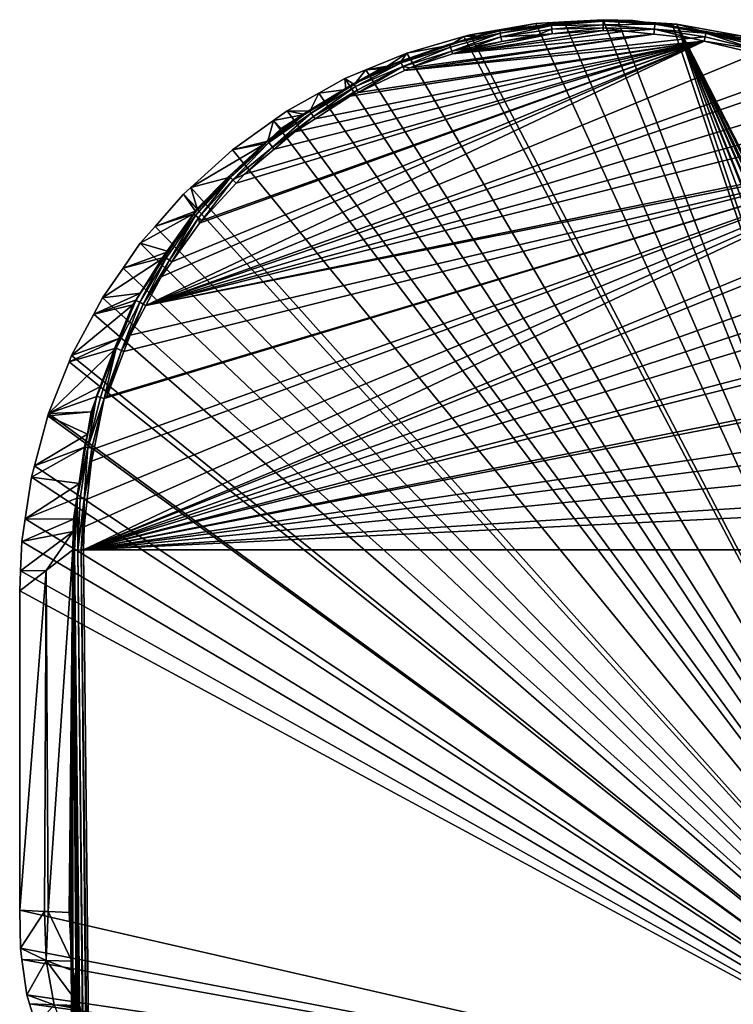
# Model space of a CAD drawing. Extents: x -0.027 to 0.038, y -0.127 to 0.026.
# Tile 19 of 27: x -0.027 to 0.006, y -0.019 to 0.026. Entities that reach past the tile are written whole.
import ezdxf

# ---------------------------------------------------------------- set-up
doc = ezdxf.new("R2010")
doc.units = 0
doc.layers.add('mesh', color=7, linetype='CONTINUOUS')

msp = doc.modelspace()

# ---------------------------------------------------------------- meshes
at = {"layer": 'mesh'}
mesh = msp.add_polyface(dxfattribs=at)
corners = [(0.025081, -0.021179, 0.001205), (0.025374, -0.020533, 0.001205), (0.003196, 0.025789, 0.001205), (0.022998, -0.023701, 0.001205), (0.023204, -0.023486, 0.001205), (0.02601, -0.018922, 0.001205), (0.006208, 0.025239, 0.001205), (0.025838, -0.019511, 0.001205), (0.007468, 0.024865, 0.001205), (0.008898, 0.024439, 0.001205), (0.011701, 0.023263, 0.001205), (0.009844, 0.024042, 0.001205), (0.016398, 0.020323, 0.001205), (0.014863, 0.020685, 0.136707), (0.013196, 0.021799, 0.136706), (0.023342, 0.004802, 0.137205), (0.023386, 0.004117, 0.137205), (-0.023877, 0.0018, 0.137205), (0.023031, 0.00641, 0.137205), (0.022769, 0.007767, 0.137205), (0.022474, 0.008663, 0.137205), (0.021825, 0.010635, 0.137205), (0.019503, 0.014941, 0.137205), (0.020523, 0.013361, 0.137205), (0.018895, 0.015881, 0.137205), (0.016957, 0.018178, 0.137205), (0.018118, 0.016803, 0.137205), (0.01657, 0.018534, 0.137205), (-0.021037, 0.012948, 0.137205), (0.014732, 0.020227, 0.137205), (0.014859, 0.02011, 0.137205), (0.012976, 0.021473, 0.137205), (0.010982, 0.022659, 0.137205), (0.012265, 0.021977, 0.137205), (0.009605, 0.023391, 0.137205), (0.020165, -0.025401, 0.001205), (0.00298, 0.025803, 0.001205), (-0.006241, 0.025312, 0.001205), (-0.006528, 0.025229, 0.001205), (-0.003238, 0.025825, 0.001205), (-0.000171, 0.025999, 0.001205), (-0.001941, 0.025898, 0.001205), (0.000499, 0.025957, 0.001205), (0.013049, 0.02158, 0.137196), (0.015089, 0.02039, 0.137059), (0.014982, 0.020259, 0.13717), (0.01516, 0.020476, 0.13689), (0.013231, 0.021852, 0.136979), (0.013232, 0.021855, 0.136821), (0.015168, 0.020482, 0.136707), (0.023535, 0.0018, 0.137205), (0.021717, 0.01086, 0.137205), (0.020715, 0.01296, 0.137205)]
mesh.append_faces([[corners[k] for k in face] for face in [(0, 1, 2, 2), (3, 4, 2, 2), (2, 5, 6, 6), (1, 7, 2, 2), (5, 8, 6, 6), (5, 9, 8, 8), (5, 10, 11, 11), (12, 13, 14, 14), (15, 16, 17, 17), (17, 18, 15, 15), (17, 19, 18, 18), (20, 19, 17, 17), (17, 21, 20, 20), (17, 22, 23, 23), (17, 24, 22, 22), (17, 25, 26, 26), (17, 27, 25, 25), (28, 29, 30, 30), (28, 31, 29, 29), (28, 32, 33, 33), (28, 34, 32, 32), (35, 2, 36, 36), (35, 37, 38, 38), (35, 39, 37, 37), (35, 40, 41, 41), (35, 42, 40, 40), (43, 44, 45, 45), (46, 44, 47, 47), (48, 49, 46, 46), (48, 13, 49, 49), (45, 29, 31, 31), (17, 16, 50, 50), (17, 51, 21, 21), (52, 51, 17, 17)]])
mesh = msp.add_polyface(dxfattribs=at)
corners = [(0.020832, -0.024226, 0.120826), (0.021631, -0.02333, 0.120583), (0.020657, -0.024012, 0.120282), (0.021526, -0.023229, 0.120317), (0.020886, -0.023495, 0.119166), (0.02139, -0.023098, 0.119598), (0.021372, -0.023081, 0.119163), (0.020558, -0.023892, 0.119718), (0.020501, -0.023824, 0.119169), (0.01993, -0.024312, 0.119172), (0.019636, -0.024564, 0.119723), (0.019598, -0.024502, 0.119174), (0.019449, -0.024587, 0.119175), (0.02108, -0.024527, 0.121313), (0.021858, -0.023549, 0.121081), (0.019721, -0.024696, 0.120286), (0.01987, -0.024929, 0.120829), (0.020617, -0.024611, 0.060235), (0.022066, -0.023516, 0.060224), (0.025081, -0.021179, 0.001205), (0.003196, 0.025789, 0.001205), (0.024428, -0.022141, 0.001205), (0.024268, -0.022377, 0.001205), (0.023204, -0.023486, 0.001205), (0.021839, -0.024561, 0.001205), (0.022998, -0.023701, 0.001205), (0.025838, -0.019511, 0.001205), (0.02601, -0.018922, 0.001205), (0.01656, 0.020207, 0.001205), (0.016398, 0.020323, 0.001205), (0.021411, -0.023119, 0.119711), (0.020165, -0.025401, 0.001205), (-0.011949, 0.023309, 0.001205), (-0.013138, 0.02265, 0.001205), (-0.006528, 0.025229, 0.001205), (-0.009132, 0.024478, 0.001205), (-0.001941, 0.025898, 0.001205), (-0.003238, 0.025825, 0.001205), (0.00298, 0.025803, 0.001205), (0.000499, 0.025957, 0.001205)]
mesh.append_faces([[corners[k] for k in face] for face in [(0, 1, 2, 2), (1, 3, 2, 2), (4, 5, 6, 6), (4, 7, 5, 5), (8, 7, 4, 4), (8, 9, 7, 7), (10, 11, 12, 12), (9, 11, 10, 10), (13, 14, 0, 0), (10, 7, 9, 9), (10, 2, 7, 7), (15, 2, 10, 10), (15, 0, 2, 2), (16, 13, 0, 0), (17, 9, 8, 8), (18, 4, 6, 6), (18, 8, 4, 4), (17, 11, 9, 9), (17, 12, 11, 11), (18, 17, 8, 8), (19, 20, 21, 21), (20, 22, 21, 21), (20, 23, 22, 22), (20, 24, 25, 25), (20, 26, 27, 27), (28, 29, 27, 27), (7, 30, 5, 5), (2, 30, 7, 7), (2, 3, 30, 30), (20, 31, 24, 24), (32, 33, 31, 31), (34, 35, 31, 31), (36, 37, 31, 31), (38, 39, 31, 31)]])
mesh = msp.add_polyface(dxfattribs=at)
corners = [(-0.006241, 0.025312, 0.001205), (-0.005372, 0.025432, 0.136705), (-0.005936, 0.025242, 0.136705), (-0.003238, 0.025825, 0.001205), (-0.001769, 0.025825, 0.136705), (-0.002528, 0.025742, 0.136705), (-0.001941, 0.025898, 0.001205), (-0.007039, 0.024438, 0.137205), (-0.006118, 0.02474, 0.137205), (-0.004786, 0.024996, 0.137205), (0.002146, 0.025338, 0.137205), (-0.008985, 0.023801, 0.137205), (-0.009236, 0.023681, 0.137205), (-0.000171, 0.025499, 0.137205), (0.000854, 0.025477, 0.137205), (-0.002492, 0.025352, 0.137205), (-0.00316, 0.025309, 0.137205), (-0.011711, 0.022503, 0.137205), (-0.011337, 0.022681, 0.137205), (0.004446, 0.025013, 0.137205), (-0.004888, 0.025485, 0.136705), (-0.000171, 0.02577, 0.137121), (-0.002512, 0.025568, 0.137169), (-0.002529, 0.025736, 0.137058), (-0.004831, 0.025223, 0.137169), (-0.004864, 0.025389, 0.137058), (-0.007079, 0.024564, 0.137196), (-0.000171, 0.025628, 0.137188), (-0.002535, 0.025805, 0.136818), (-0.000171, 0.025999, 0.136705), (-0.007174, 0.024884, 0.136817), (-0.004886, 0.025498, 0.136889), (-0.007174, 0.024878, 0.136978), (-0.000171, 0.025932, 0.136955)]
mesh.append_faces([[corners[k] for k in face] for face in [(0, 1, 2, 2), (3, 1, 0, 0), (4, 5, 6, 6), (7, 8, 9, 9), (10, 11, 7, 7), (12, 11, 10, 10), (7, 13, 14, 14), (7, 15, 13, 13), (9, 15, 7, 7), (9, 16, 15, 15), (17, 18, 19, 19), (3, 20, 1, 1), (6, 20, 3, 3), (6, 5, 20, 20), (21, 22, 23, 23), (23, 24, 25, 25), (22, 24, 23, 23), (26, 25, 24, 24), (24, 9, 8, 8), (24, 16, 9, 9), (22, 16, 24, 24), (22, 15, 16, 16), (27, 15, 22, 22), (2, 1, 20, 20), (5, 28, 20, 20), (4, 28, 5, 5), (29, 28, 4, 4), (30, 2, 20, 20), (31, 25, 32, 32), (28, 25, 31, 31), (28, 23, 25, 25), (33, 23, 28, 28), (31, 20, 28, 28), (30, 20, 31, 31)]])
mesh = msp.add_polyface(dxfattribs=at)
corners = [(-0.001769, 0.025825, 0.136705), (-0.001941, 0.025898, 0.001205), (-0.000171, 0.025999, 0.001205), (0.000499, 0.025957, 0.001205), (0.001181, 0.025962, 0.136705), (0.00044, 0.025982, 0.136705), (0.002187, 0.0258, 0.136705), (0.00298, 0.025803, 0.001205), (0.002677, 0.025721, 0.136705), (0.003196, 0.025789, 0.001205), (0.002192, 0.025822, 0.136806), (-0.009236, 0.023681, 0.137205), (0.002146, 0.025338, 0.137205), (0.003857, 0.025153, 0.137205), (-0.007039, 0.024438, 0.137205), (0.000854, 0.025477, 0.137205), (0.004446, 0.025013, 0.137205), (-0.000171, 0.025999, 0.136705), (-0.000171, 0.025628, 0.137188), (-0.002512, 0.025568, 0.137169), (-0.000171, 0.02577, 0.137121), (-0.000171, 0.025499, 0.137205), (-0.002492, 0.025352, 0.137205), (-0.000171, 0.025981, 0.136834), (-0.002535, 0.025805, 0.136818), (-0.000171, 0.025932, 0.136955), (-0.002529, 0.025736, 0.137058), (0.002193, 0.025801, 0.136978), (0.004522, 0.025389, 0.137058), (0.00217, 0.025568, 0.137169), (0.004538, 0.025464, 0.136812)]
mesh.append_faces([[corners[k] for k in face] for face in [(0, 1, 2, 2), (3, 4, 5, 5), (3, 6, 4, 4), (7, 6, 3, 3), (7, 8, 6, 6), (9, 8, 7, 7), (10, 6, 8, 8), (10, 4, 6, 6), (11, 12, 13, 13), (12, 14, 15, 15), (16, 11, 13, 13), (17, 3, 5, 5), (17, 2, 3, 3), (0, 2, 17, 17), (18, 19, 20, 20), (18, 21, 22, 22), (23, 24, 17, 17), (24, 23, 25, 25), (25, 20, 26, 26), (27, 28, 29, 29), (29, 12, 15, 15), (29, 13, 12, 12), (20, 29, 18, 18), (20, 27, 29, 29), (30, 10, 8, 8), (17, 4, 10, 10), (17, 5, 4, 4), (10, 23, 17, 17), (10, 27, 23, 23), (30, 27, 10, 10), (27, 25, 23, 23), (15, 18, 29, 29), (15, 21, 18, 18), (27, 20, 25, 25)]])
mesh = msp.add_polyface(dxfattribs=at)
corners = [(0.003196, 0.025789, 0.001205), (0.004533, 0.025424, 0.136705), (0.002677, 0.025721, 0.136705), (0.006208, 0.025239, 0.001205), (0.006089, 0.025174, 0.136705), (0.007468, 0.024865, 0.001205), (0.011701, 0.023263, 0.001205), (0.008897, 0.024086, 0.136705), (0.009844, 0.024042, 0.001205), (0.009044, 0.02403, 0.136705), (0.006758, 0.024915, 0.136705), (0.008898, 0.024439, 0.001205), (0.008972, 0.023865, 0.13717), (0.006763, 0.024653, 0.137169), (0.009036, 0.024021, 0.137058), (0.004489, 0.025223, 0.137169), (0.003857, 0.025153, 0.137205), (0.00217, 0.025568, 0.137169), (0.004446, 0.025013, 0.137205), (0.006799, 0.02445, 0.137205), (0.008889, 0.023661, 0.137205), (0.009064, 0.024085, 0.136818), (0.010979, 0.02328, 0.136706), (0.004538, 0.025464, 0.136812), (0.006845, 0.024922, 0.136889), (0.004522, 0.025389, 0.137058), (0.002193, 0.025801, 0.136978), (0.006812, 0.024815, 0.137058)]
mesh.append_faces([[corners[k] for k in face] for face in [(0, 1, 2, 2), (3, 1, 0, 0), (3, 4, 1, 1), (5, 4, 3, 3), (6, 7, 8, 8), (6, 9, 7, 7), (5, 10, 4, 4), (11, 10, 5, 5), (8, 10, 11, 11), (8, 7, 10, 10), (12, 13, 14, 14), (15, 16, 17, 17), (15, 18, 16, 16), (13, 18, 15, 15), (13, 19, 18, 18), (12, 19, 13, 13), (12, 20, 19, 19), (7, 21, 10, 10), (9, 21, 7, 7), (9, 22, 21, 21), (23, 4, 10, 10), (23, 1, 4, 4), (2, 1, 23, 23), (10, 24, 23, 23), (21, 24, 10, 10), (23, 25, 26, 26), (24, 25, 23, 23), (24, 27, 25, 25), (21, 27, 24, 24), (21, 14, 27, 27), (13, 27, 14, 14), (13, 25, 27, 27), (15, 25, 13, 13), (15, 17, 25, 25)]])
mesh = msp.add_polyface(dxfattribs=at)
corners = [(-0.010015, 0.02387, 0.136706), (-0.010996, 0.023704, 0.001205), (-0.009132, 0.024478, 0.001205), (-0.009407, 0.024075, 0.136705), (-0.007156, 0.024832, 0.136705), (-0.006528, 0.025229, 0.001205), (-0.005936, 0.025242, 0.136705), (-0.006241, 0.025312, 0.001205), (-0.011524, 0.023047, 0.136706), (-0.011949, 0.023309, 0.001205), (-0.010345, 0.023759, 0.136706), (0.004446, 0.025013, 0.137205), (-0.011337, 0.022681, 0.137205), (-0.009236, 0.023681, 0.137205), (-0.006118, 0.02474, 0.137205), (-0.007039, 0.024438, 0.137205), (-0.007079, 0.024564, 0.137196), (-0.004831, 0.025223, 0.137169), (-0.007132, 0.024739, 0.137123), (-0.004864, 0.025389, 0.137058), (-0.011389, 0.022782, 0.137196), (-0.011475, 0.022943, 0.137123), (-0.009314, 0.023865, 0.13717), (-0.009379, 0.024022, 0.137058), (-0.008985, 0.023801, 0.137205), (-0.007174, 0.024884, 0.136817), (-0.009413, 0.024098, 0.136807), (-0.011547, 0.023081, 0.136813), (-0.011543, 0.023071, 0.136979), (-0.007174, 0.024878, 0.136978), (-0.004886, 0.025498, 0.136889)]
mesh.append_faces([[corners[k] for k in face] for face in [(0, 1, 2, 2), (2, 3, 0, 0), (2, 4, 3, 3), (5, 4, 2, 2), (5, 6, 4, 4), (7, 6, 5, 5), (1, 8, 9, 9), (1, 10, 8, 8), (0, 10, 1, 1), (11, 12, 13, 13), (14, 15, 16, 16), (16, 17, 14, 14), (18, 19, 16, 16), (20, 21, 22, 22), (22, 23, 18, 18), (22, 21, 23, 23), (24, 13, 22, 22), (16, 22, 18, 18), (16, 24, 22, 22), (15, 24, 16, 16), (25, 4, 6, 6), (26, 4, 25, 25), (26, 3, 4, 4), (26, 0, 3, 3), (27, 0, 26, 26), (27, 10, 0, 0), (27, 8, 10, 10), (26, 28, 27, 27), (26, 23, 28, 28), (25, 23, 26, 26), (25, 29, 23, 23), (30, 29, 25, 25), (29, 18, 23, 23), (19, 18, 29, 29)]])
mesh = msp.add_polyface(dxfattribs=at)
corners = [(-0.023526, 0.005852, 0.137205), (-0.023391, 0.006413, 0.137205), (0.014859, 0.02011, 0.137205), (-0.023716, 0.004116, 0.137205), (-0.023854, 0.002847, 0.137205), (-0.023877, 0.0018, 0.137205), (0.020523, 0.013361, 0.137205), (0.020715, 0.01296, 0.137205), (-0.021752, 0.011604, 0.137205), (-0.022037, 0.010854, 0.137205), (-0.021037, 0.012948, 0.137205), (0.018118, 0.016803, 0.137205), (0.018895, 0.015881, 0.137205), (0.01657, 0.018534, 0.137205), (-0.022817, 0.008795, 0.137205), (0.012265, 0.021977, 0.137205), (0.012976, 0.021473, 0.137205), (0.008889, 0.023661, 0.137205), (0.009605, 0.023391, 0.137205), (-0.020341, 0.014256, 0.137205), (0.004446, 0.025013, 0.137205), (-0.016536, 0.018941, 0.137205), (-0.015178, 0.020082, 0.137205), (-0.016911, 0.018535, 0.137205), (-0.018594, 0.016712, 0.137205), (-0.01849, 0.016826, 0.137205), (-0.019852, 0.014943, 0.137205), (-0.017081, 0.020065, 0.001205), (0.020165, -0.025401, 0.001205), (-0.015206, 0.021405, 0.001205), (-0.014592, 0.021843, 0.001205), (-0.013138, 0.02265, 0.001205), (-0.010996, 0.023704, 0.001205), (-0.011949, 0.023309, 0.001205), (-0.009132, 0.024478, 0.001205), (-0.02443, 0.01067, 0.001205), (-0.024545, 0.010379, 0.001205), (-0.023419, 0.012564, 0.001205), (-0.02208, 0.014665, 0.001205), (-0.02302, 0.01331, 0.001205), (-0.021296, 0.015796, 0.001205), (-0.01932, 0.018041, 0.001205), (-0.020617, 0.016567, 0.001205), (-0.018983, 0.018346, 0.001205), (-0.015432, 0.020389, 0.137059), (-0.013492, 0.021732, 0.137123), (-0.015265, 0.020187, 0.137196), (-0.014233, 0.020877, 0.137205), (-0.014857, 0.021033, 0.136707), (-0.013579, 0.021858, 0.136815), (-0.015472, 0.020447, 0.136707), (-0.02294, 0.008702, 0.137196)]
mesh.append_faces([[corners[k] for k in face] for face in [(0, 1, 2, 2), (2, 3, 0, 0), (2, 4, 3, 3), (5, 4, 2, 2), (6, 7, 5, 5), (8, 2, 9, 9), (8, 10, 2, 2), (11, 12, 5, 5), (2, 13, 5, 5), (2, 14, 9, 9), (15, 16, 10, 10), (17, 18, 10, 10), (19, 20, 10, 10), (20, 21, 22, 22), (20, 23, 21, 21), (20, 24, 25, 25), (20, 26, 24, 24), (19, 26, 20, 20), (27, 28, 29, 29), (28, 30, 29, 29), (28, 31, 30, 30), (28, 32, 33, 33), (28, 34, 32, 32), (28, 35, 36, 36), (28, 37, 35, 35), (28, 38, 39, 39), (28, 40, 38, 38), (28, 41, 42, 42), (28, 43, 41, 41), (44, 45, 46, 46), (47, 22, 46, 46), (48, 49, 50, 50), (2, 51, 14, 14), (1, 51, 2, 2)]])
mesh = msp.add_polyface(dxfattribs=at)
corners = [(-0.021037, 0.012948, 0.137205), (0.006799, 0.02445, 0.137205), (0.008889, 0.023661, 0.137205), (0.004446, 0.025013, 0.137205), (0.014352, 0.021777, 0.001205), (0.013196, 0.021799, 0.136706), (0.012954, 0.021961, 0.136706), (0.016398, 0.020323, 0.001205), (0.012181, 0.022994, 0.001205), (0.010979, 0.02328, 0.136706), (0.011701, 0.023263, 0.001205), (0.011223, 0.023117, 0.136706), (0.009044, 0.02403, 0.136705), (0.013049, 0.02158, 0.137196), (0.012976, 0.021473, 0.137205), (0.012265, 0.021977, 0.137205), (0.008972, 0.023865, 0.13717), (0.009036, 0.024021, 0.137058), (0.011171, 0.023013, 0.137059), (0.011048, 0.022782, 0.137196), (0.013151, 0.021732, 0.137123), (0.010982, 0.022659, 0.137205), (0.014982, 0.020259, 0.13717), (0.015089, 0.02039, 0.137059), (0.009605, 0.023391, 0.137205), (0.013232, 0.021855, 0.136821), (0.009064, 0.024085, 0.136818), (0.011224, 0.023111, 0.13689), (0.013231, 0.021852, 0.136979), (0.01516, 0.020476, 0.13689), (0.014863, 0.020685, 0.136707)]
mesh.append_faces([[corners[k] for k in face] for face in [(0, 1, 2, 2), (0, 3, 1, 1), (4, 5, 6, 6), (7, 5, 4, 4), (8, 9, 10, 10), (4, 9, 8, 8), (4, 11, 9, 9), (6, 11, 4, 4), (9, 12, 10, 10), (13, 14, 15, 15), (16, 17, 18, 18), (19, 20, 13, 13), (18, 20, 19, 19), (19, 15, 21, 21), (19, 13, 15, 15), (13, 22, 14, 14), (20, 23, 13, 13), (24, 2, 16, 16), (19, 16, 18, 18), (19, 24, 16, 16), (21, 24, 19, 19), (6, 25, 11, 11), (5, 25, 6, 6), (26, 9, 11, 11), (11, 27, 26, 26), (25, 27, 11, 11), (27, 17, 26, 26), (27, 18, 17, 17), (25, 18, 27, 27), (25, 28, 18, 18), (29, 28, 25, 25), (5, 30, 25, 25), (28, 20, 18, 18), (23, 20, 28, 28)]])
mesh = msp.add_polyface(dxfattribs=at)
corners = [(-0.015206, 0.021405, 0.001205), (-0.013803, 0.02167, 0.136706), (-0.014857, 0.021033, 0.136707), (-0.014592, 0.021843, 0.001205), (-0.013557, 0.021819, 0.136706), (-0.013138, 0.02265, 0.001205), (-0.011911, 0.022813, 0.136706), (-0.011949, 0.023309, 0.001205), (-0.011524, 0.023047, 0.136706), (-0.013391, 0.02158, 0.137196), (-0.013317, 0.021468, 0.137205), (-0.014233, 0.020877, 0.137205), (-0.011711, 0.022503, 0.137205), (-0.011389, 0.022782, 0.137196), (-0.011337, 0.022681, 0.137205), (0.004446, 0.025013, 0.137205), (-0.015178, 0.020082, 0.137205), (-0.01849, 0.016826, 0.137205), (-0.016911, 0.018535, 0.137205), (-0.011475, 0.022943, 0.137123), (-0.013492, 0.021732, 0.137123), (-0.015265, 0.020187, 0.137196), (-0.009314, 0.023865, 0.13717), (-0.009236, 0.023681, 0.137205), (-0.013579, 0.021858, 0.136815), (-0.011547, 0.023081, 0.136813), (-0.013573, 0.021852, 0.136979), (-0.015432, 0.020389, 0.137059), (-0.011543, 0.023071, 0.136979), (-0.015502, 0.020476, 0.13689), (-0.015472, 0.020447, 0.136707), (-0.009379, 0.024022, 0.137058)]
mesh.append_faces([[corners[k] for k in face] for face in [(0, 1, 2, 2), (3, 1, 0, 0), (3, 4, 1, 1), (5, 4, 3, 3), (5, 6, 4, 4), (7, 6, 5, 5), (7, 8, 6, 6), (9, 10, 11, 11), (9, 12, 10, 10), (13, 12, 9, 9), (13, 14, 12, 12), (15, 10, 12, 12), (15, 11, 10, 10), (16, 11, 15, 15), (17, 18, 15, 15), (9, 19, 13, 13), (9, 20, 19, 19), (9, 21, 20, 20), (11, 21, 9, 9), (22, 14, 13, 13), (22, 23, 14, 14), (2, 1, 24, 24), (25, 6, 8, 8), (24, 6, 25, 25), (24, 4, 6, 6), (1, 4, 24, 24), (24, 26, 27, 27), (25, 26, 24, 24), (25, 28, 26, 26), (29, 30, 24, 24), (26, 20, 27, 27), (28, 20, 26, 26), (28, 19, 20, 20), (31, 19, 28, 28)]])
mesh = msp.add_polyface(dxfattribs=at)
corners = [(-0.017191, 0.018809, 0.136708), (-0.018983, 0.018346, 0.001205), (-0.015572, 0.020351, 0.136707), (-0.01932, 0.018041, 0.001205), (-0.018772, 0.017258, 0.136708), (-0.020617, 0.016567, 0.001205), (-0.018691, 0.017379, 0.136708), (-0.015472, 0.020447, 0.136707), (-0.015206, 0.021405, 0.001205), (-0.014857, 0.021033, 0.136707), (-0.017081, 0.020065, 0.001205), (-0.018857, 0.017132, 0.136708), (-0.017181, 0.018803, 0.137059), (-0.018638, 0.016948, 0.13717), (-0.018769, 0.017055, 0.137059), (-0.017062, 0.018684, 0.13717), (-0.019959, 0.015016, 0.137196), (-0.017231, 0.018852, 0.13682), (-0.018855, 0.017126, 0.136891), (-0.015502, 0.020476, 0.13689), (-0.015432, 0.020389, 0.137059), (-0.013579, 0.021858, 0.136815), (-0.020233, 0.015199, 0.136823), (-0.01849, 0.016826, 0.137205), (-0.018594, 0.016712, 0.137205), (-0.016911, 0.018535, 0.137205), (-0.016536, 0.018941, 0.137205), (-0.015265, 0.020187, 0.137196), (-0.015178, 0.020082, 0.137205)]
mesh.append_faces([[corners[k] for k in face] for face in [(0, 1, 2, 2), (3, 4, 5, 5), (3, 6, 4, 4), (1, 6, 3, 3), (1, 0, 6, 6), (7, 8, 9, 9), (7, 10, 8, 8), (2, 10, 7, 7), (2, 1, 10, 10), (5, 4, 11, 11), (12, 13, 14, 14), (15, 13, 12, 12), (16, 14, 13, 13), (17, 6, 0, 0), (17, 11, 6, 6), (11, 4, 6, 6), (17, 2, 7, 7), (17, 0, 2, 2), (17, 14, 18, 18), (17, 12, 14, 14), (19, 12, 17, 17), (19, 20, 12, 12), (21, 20, 19, 19), (17, 7, 19, 19), (18, 11, 17, 17), (22, 11, 18, 18), (13, 23, 24, 24), (15, 23, 13, 13), (15, 25, 23, 23), (26, 25, 15, 15), (20, 15, 12, 12), (27, 15, 20, 20), (27, 26, 15, 15), (28, 26, 27, 27)]])
mesh = msp.add_polyface(dxfattribs=at)
corners = [(-0.020901, -0.023892, 0.119722), (-0.020857, -0.02384, 0.119168), (-0.021235, -0.023505, 0.119166), (-0.020561, -0.024102, 0.11917), (-0.019979, -0.024565, 0.119726), (-0.019932, -0.02449, 0.119174), (-0.019786, -0.024581, 0.119175), (-0.021001, -0.024014, 0.120289), (-0.021179, -0.02423, 0.120836), (-0.020215, -0.024934, 0.120839), (-0.020064, -0.024698, 0.120293), (-0.02096, -0.024611, 0.060235), (0.020165, -0.025401, 0.001205), (-0.023535, -0.023473, 0.001205), (-0.023024, -0.023963, 0.001205), (-0.024349, -0.022693, 0.001205), (-0.024763, -0.022135, 0.001205), (-0.025209, -0.021533, 0.001205), (-0.025717, -0.020532, 0.001205), (-0.026038, -0.019896, 0.001205), (-0.026342, -0.018919, 0.001205), (-0.026468, -0.018511, 0.001205), (-0.026692, -0.016894, 0.001205), (-0.026762, -0.016382, 0.001205), (-0.026796, -0.014647, 0.001205), (-0.026796, -0.000074, 0.001205), (-0.026756, 0.000839, 0.001205), (-0.026697, 0.002178, 0.001205), (-0.026544, 0.003211, 0.001205), (-0.026264, 0.005114, 0.001205), (-0.026125, 0.005634, 0.001205), (-0.02302, 0.01331, 0.001205), (-0.023419, 0.012564, 0.001205), (-0.025517, 0.007911, 0.001205), (-0.025474, 0.00802, 0.001205), (-0.024545, 0.010379, 0.001205), (-0.020617, 0.016567, 0.001205), (-0.021296, 0.015796, 0.001205), (-0.017081, 0.020065, 0.001205), (-0.018983, 0.018346, 0.001205)]
mesh.append_faces([[corners[k] for k in face] for face in [(0, 1, 2, 2), (0, 3, 1, 1), (4, 3, 0, 0), (4, 5, 3, 3), (4, 6, 5, 5), (7, 8, 9, 9), (0, 10, 4, 4), (0, 7, 10, 10), (11, 3, 5, 5), (11, 1, 3, 3), (5, 6, 11, 11), (12, 13, 14, 14), (15, 13, 12, 12), (12, 16, 15, 15), (12, 17, 16, 16), (18, 17, 12, 12), (12, 19, 18, 18), (12, 20, 19, 19), (21, 20, 12, 12), (12, 22, 21, 21), (12, 23, 22, 22), (24, 23, 12, 12), (12, 25, 24, 24), (12, 26, 25, 25), (27, 26, 12, 12), (12, 28, 27, 27), (12, 29, 28, 28), (30, 29, 12, 12), (31, 32, 12, 12), (12, 33, 30, 30), (12, 34, 33, 33), (35, 34, 12, 12), (36, 37, 12, 12), (38, 39, 12, 12)]])
mesh = msp.add_polyface(dxfattribs=at)
corners = [(-0.02302, 0.01331, 0.001205), (-0.021285, 0.013509, 0.13671), (-0.023419, 0.012564, 0.001205), (-0.020177, 0.015161, 0.136709), (-0.02208, 0.014665, 0.001205), (-0.020003, 0.015422, 0.136709), (-0.021296, 0.015796, 0.001205), (-0.021638, 0.012982, 0.13671), (-0.02443, 0.01067, 0.001205), (-0.021498, 0.013192, 0.13671), (-0.018857, 0.017132, 0.136708), (-0.020617, 0.016567, 0.001205), (-0.019959, 0.015016, 0.137196), (-0.019852, 0.014943, 0.137205), (-0.020341, 0.014256, 0.137205), (-0.021159, 0.013013, 0.137196), (-0.02011, 0.015117, 0.137124), (-0.021319, 0.013099, 0.137124), (-0.021037, 0.012948, 0.137205), (-0.018638, 0.016948, 0.13717), (-0.018769, 0.017055, 0.137059), (-0.022155, 0.010902, 0.137196), (-0.021752, 0.011604, 0.137205), (-0.020233, 0.015199, 0.136823), (-0.022461, 0.011029, 0.136822), (-0.021488, 0.013189, 0.136892), (-0.020231, 0.015197, 0.136981), (-0.018855, 0.017126, 0.136891), (-0.018594, 0.016712, 0.137205), (-0.022396, 0.011001, 0.13706)]
mesh.append_faces([[corners[k] for k in face] for face in [(0, 1, 2, 2), (0, 3, 1, 1), (4, 3, 0, 0), (4, 5, 3, 3), (6, 5, 4, 4), (7, 8, 2, 2), (2, 1, 9, 9), (6, 10, 5, 5), (11, 10, 6, 6), (7, 2, 9, 9), (12, 13, 14, 14), (15, 16, 12, 12), (17, 16, 15, 15), (15, 14, 18, 18), (15, 12, 14, 14), (12, 19, 13, 13), (16, 20, 12, 12), (15, 21, 17, 17), (18, 22, 15, 15), (1, 23, 9, 9), (3, 23, 1, 1), (7, 9, 24, 24), (9, 25, 24, 24), (23, 25, 9, 9), (23, 26, 25, 25), (27, 26, 23, 23), (27, 20, 26, 26), (23, 5, 10, 10), (3, 5, 23, 23), (19, 28, 13, 13), (25, 17, 29, 29), (26, 17, 25, 25), (26, 16, 17, 17), (20, 16, 26, 26)]])
mesh = msp.add_polyface(dxfattribs=at)
corners = [(-0.022231, 0.01146, 0.13671), (-0.02443, 0.01067, 0.001205), (-0.021638, 0.012982, 0.13671), (-0.024545, 0.010379, 0.001205), (-0.022406, 0.011009, 0.136711), (-0.025474, 0.00802, 0.001205), (-0.023082, 0.009273, 0.136711), (-0.025517, 0.007911, 0.001205), (-0.023537, 0.008104, 0.136712), (-0.023703, 0.007086, 0.136712), (-0.023268, 0.008796, 0.136711), (-0.023508, 0.006437, 0.137196), (-0.02294, 0.008702, 0.137196), (-0.023391, 0.006413, 0.137205), (-0.022396, 0.011001, 0.13706), (-0.022155, 0.010902, 0.137196), (-0.023113, 0.008754, 0.137124), (-0.023685, 0.006471, 0.137125), (-0.022817, 0.008795, 0.137205), (-0.022037, 0.010854, 0.137205), (-0.021752, 0.011604, 0.137205), (-0.021319, 0.013099, 0.137124), (-0.021159, 0.013013, 0.137196), (-0.022461, 0.011029, 0.136822), (-0.023839, 0.006503, 0.136818), (-0.023799, 0.006498, 0.136712), (-0.023296, 0.00881, 0.136894), (-0.023827, 0.006499, 0.136982), (-0.021488, 0.013189, 0.136892)]
mesh.append_faces([[corners[k] for k in face] for face in [(0, 1, 2, 2), (0, 3, 1, 1), (4, 3, 0, 0), (4, 5, 3, 3), (6, 5, 4, 4), (7, 8, 9, 9), (5, 8, 7, 7), (5, 10, 8, 8), (6, 10, 5, 5), (11, 12, 13, 13), (14, 15, 12, 12), (12, 16, 14, 14), (12, 17, 16, 16), (11, 17, 12, 12), (15, 18, 12, 12), (15, 19, 18, 18), (20, 19, 15, 15), (21, 15, 14, 14), (22, 20, 15, 15), (2, 23, 0, 0), (23, 4, 0, 0), (23, 6, 4, 4), (10, 6, 23, 23), (10, 9, 8, 8), (24, 9, 10, 10), (24, 25, 9, 9), (10, 26, 24, 24), (23, 26, 10, 10), (26, 27, 24, 24), (23, 14, 26, 26), (28, 14, 23, 23), (26, 17, 27, 27), (26, 16, 17, 17), (14, 16, 26, 26)]])
mesh = msp.add_polyface(dxfattribs=at)
corners = [(-0.026264, 0.005114, 0.001205), (-0.024071, 0.004831, 0.136713), (-0.026544, 0.003211, 0.001205), (-0.023799, 0.006498, 0.136712), (-0.026125, 0.005634, 0.001205), (-0.023703, 0.007086, 0.136712), (-0.025517, 0.007911, 0.001205), (-0.026756, 0.000839, 0.001205), (-0.024352, 0.002644, 0.136713), (-0.025582, 0.000864, 0.069205), (-0.026697, 0.002178, 0.001205), (-0.024336, 0.003201, 0.136713), (-0.023508, 0.006437, 0.137196), (-0.023391, 0.006413, 0.137205), (-0.023526, 0.005852, 0.137205), (-0.024377, 0.001795, 0.136714), (-0.024181, 0.004154, 0.136713), (-0.023852, 0.004128, 0.137196), (-0.023716, 0.004116, 0.137205), (-0.023854, 0.002847, 0.137205), (-0.024176, 0.004157, 0.136983), (-0.024145, 0.001793, 0.137122), (-0.02429, 0.001792, 0.136982), (-0.024032, 0.004144, 0.137125), (-0.023685, 0.006471, 0.137125), (-0.023839, 0.006503, 0.136818), (-0.023827, 0.006499, 0.136982), (-0.023993, 0.001797, 0.137191), (-0.023877, 0.0018, 0.137205)]
mesh.append_faces([[corners[k] for k in face] for face in [(0, 1, 2, 2), (0, 3, 1, 1), (4, 3, 0, 0), (4, 5, 3, 3), (6, 5, 4, 4), (7, 8, 9, 9), (10, 8, 7, 7), (10, 11, 8, 8), (2, 11, 10, 10), (12, 13, 14, 14), (8, 15, 9, 9), (2, 16, 11, 11), (1, 16, 2, 2), (17, 18, 19, 19), (20, 21, 22, 22), (23, 21, 20, 20), (23, 24, 17, 17), (20, 24, 23, 23), (12, 17, 24, 24), (14, 17, 12, 12), (14, 18, 17, 17), (25, 16, 1, 1), (1, 3, 25, 25), (15, 11, 16, 16), (15, 8, 11, 11), (16, 22, 15, 15), (16, 20, 22, 22), (25, 20, 16, 16), (25, 26, 20, 20), (17, 21, 23, 23), (17, 27, 21, 21), (19, 27, 17, 17), (19, 28, 27, 27), (26, 24, 20, 20)]])
mesh = msp.add_polyface(dxfattribs=at)
corners = [(-0.013038, -0.028628, 0.122136), (0.012695, -0.028371, 0.122102), (-0.013038, -0.028371, 0.122102), (-0.013038, -0.029147, 0.122205), (0.012695, -0.028604, 0.122133), (-0.015939, -0.028496, 0.122159), (-0.0161, -0.028986, 0.122205), (-0.016, -0.028992, 0.122205), (-0.018725, -0.027858, 0.122158), (-0.018292, -0.028547, 0.122205), (-0.013146, -0.029147, 0.122205), (-0.013038, -0.028072, 0.121979), (-0.010318, -0.095093, 0.122205), (-0.021551, -0.027013, 0.122205), (-0.022206, -0.026617, 0.122205), (-0.020314, -0.027761, 0.122205), (-0.018884, -0.028316, 0.122205), (-0.002044, -0.09095, 0.122205), (-0.003885, -0.091322, 0.122205), (-0.005663, -0.091935, 0.122205), (-0.007346, -0.092778, 0.122205), (-0.008907, -0.093837, 0.122205), (-0.023874, -0.025162, 0.122205), (-0.023025, -0.11483, 0.122205), (-0.014032, -0.101625, 0.122205), (-0.024149, -0.025165, 0.122289), (-0.023246, -0.114832, 0.122256), (-0.02402, -0.025164, 0.12223), (-0.024362, -0.025167, 0.122598), (-0.023446, -0.114834, 0.12244), (-0.024324, -0.025167, 0.122487), (-0.023525, -0.114835, 0.122718), (-0.024373, -0.025167, 0.122714), (-0.023515, -0.114835, 0.122604), (-0.024254, -0.025166, 0.122379), (-0.024377, 0.001795, 0.136714), (-0.023323, -0.116238, 0.129911), (-0.023328, -0.1162, 0.129718), (-0.022747, -0.117564, 0.137191), (-0.022857, -0.117567, 0.13715), (-0.023993, 0.001797, 0.137191), (-0.023877, 0.0018, 0.137205), (0.023535, 0.0018, 0.137205), (-0.022631, -0.11756, 0.137205)]
mesh.append_faces([[corners[k] for k in face] for face in [(0, 1, 2, 2), (3, 4, 0, 0), (5, 0, 2, 2), (6, 7, 5, 5), (8, 6, 5, 5), (8, 9, 6, 6), (10, 5, 7, 7), (10, 0, 5, 5), (3, 0, 10, 10), (2, 11, 5, 5), (12, 13, 14, 14), (12, 15, 13, 13), (16, 15, 12, 12), (10, 17, 3, 3), (7, 18, 10, 10), (6, 18, 7, 7), (6, 19, 18, 18), (20, 19, 6, 6), (12, 9, 16, 16), (12, 6, 9, 9), (21, 20, 6, 6), (14, 22, 12, 12), (23, 24, 22, 22), (25, 26, 27, 27), (28, 29, 30, 30), (31, 28, 32, 32), (33, 29, 28, 28), (22, 27, 23, 23), (29, 34, 30, 30), (25, 34, 26, 26), (35, 31, 32, 32), (36, 37, 35, 35), (38, 39, 40, 40), (41, 42, 43, 43)]])
mesh = msp.add_polyface(dxfattribs=at)
corners = [(-0.013038, -0.027647, 0.121803), (0.012695, -0.027516, 0.121702), (-0.013038, -0.027531, 0.121713), (-0.013038, -0.028072, 0.121979), (0.012695, -0.027647, 0.121803), (-0.013038, -0.028371, 0.122102), (0.012695, -0.028053, 0.121971), (-0.018725, -0.027858, 0.122158), (-0.018884, -0.028316, 0.122205), (-0.018292, -0.028547, 0.122205), (-0.02129, -0.026609, 0.122158), (-0.020314, -0.027761, 0.122205), (-0.015872, -0.027937, 0.122001), (-0.018539, -0.027326, 0.122), (-0.015939, -0.028496, 0.122159), (-0.015808, -0.027398, 0.121724), (-0.000171, -0.027647, 0.021205), (-0.001384, -0.027487, 0.02088), (-0.001426, -0.027487, 0.021205), (-0.001384, -0.027487, 0.021529), (-0.001889, -0.027017, 0.019486), (-0.001258, -0.027487, 0.020577), (-0.001059, -0.027487, 0.020317), (-0.002276, -0.027017, 0.01999), (-0.002518, -0.027017, 0.020576), (-0.002601, -0.027017, 0.021205), (-0.002518, -0.027017, 0.021833), (-0.001258, -0.027487, 0.021832), (-0.002276, -0.027017, 0.02242), (-0.001059, -0.027487, 0.022092), (-0.001889, -0.027017, 0.022923), (-0.000799, -0.027487, 0.022292), (-0.000171, -0.027647, 0.039205), (-0.001384, -0.027487, 0.03888), (-0.001426, -0.027487, 0.039205), (-0.001059, -0.027487, 0.040092), (-0.001889, -0.027017, 0.040923), (-0.000799, -0.027487, 0.040292), (-0.001258, -0.027487, 0.039832), (-0.002276, -0.027017, 0.04042), (-0.001384, -0.027487, 0.039529), (-0.002518, -0.027017, 0.039833), (-0.002601, -0.027017, 0.039205), (-0.002518, -0.027017, 0.038576), (-0.001258, -0.027487, 0.038577), (-0.002276, -0.027017, 0.03799), (-0.001059, -0.027487, 0.038317), (-0.001889, -0.027017, 0.037486), (-0.024145, 0.001793, 0.137122), (-0.022978, -0.117568, 0.137061), (-0.02429, 0.001792, 0.136982), (-0.023993, 0.001797, 0.137191), (-0.022857, -0.117567, 0.13715), (-0.023094, -0.117568, 0.136893), (-0.024377, 0.001795, 0.136714), (-0.022631, -0.11756, 0.137205), (-0.023877, 0.0018, 0.137205)]
mesh.append_faces([[corners[k] for k in face] for face in [(0, 1, 2, 2), (3, 4, 0, 0), (5, 6, 3, 3), (7, 8, 9, 9), (10, 8, 7, 7), (10, 11, 8, 8), (7, 12, 13, 13), (14, 12, 7, 7), (14, 3, 12, 12), (0, 2, 15, 15), (12, 15, 13, 13), (12, 0, 15, 15), (3, 0, 12, 12), (16, 17, 18, 18), (16, 18, 19, 19), (20, 21, 22, 22), (23, 17, 21, 21), (24, 18, 17, 17), (25, 19, 18, 18), (26, 27, 19, 19), (28, 29, 27, 27), (30, 31, 29, 29), (32, 33, 34, 34), (35, 36, 37, 37), (38, 39, 35, 35), (40, 41, 38, 38), (34, 42, 40, 40), (33, 43, 34, 34), (44, 45, 33, 33), (46, 47, 44, 44), (48, 49, 50, 50), (51, 52, 48, 48), (50, 53, 54, 54), (55, 51, 56, 56)]])
mesh = msp.add_polyface(dxfattribs=at)
corners = [(0.003455, -0.091332, 0.123458), (0.003784, -0.091422, 0.123474), (0.003543, -0.091108, 0.123419), (0.004404, -0.091654, 0.123515), (0.002561, -0.09117, 0.12343), (0.00129, -0.09094, 0.123389), (-0.000171, -0.090626, 0.123334), (0.000732, -0.090926, 0.123387), (-0.000171, -0.090825, 0.122205), (0.001702, -0.09095, 0.122205), (0.003543, -0.091322, 0.122205), (0.015894, -0.028969, 0.122205), (0.00532, -0.091935, 0.122205), (0.007004, -0.092778, 0.122205), (0.008565, -0.093837, 0.122205), (0.009976, -0.095093, 0.122205), (0.023408, -0.058243, 0.136716), (0.023722, -0.057806, 0.122716), (0.02298, -0.116237, 0.129903), (0.00224, -0.090997, 0.122993), (0.001877, -0.09094, 0.122983), (0.000724, -0.090864, 0.12297), (-0.000921, -0.090885, 0.12338), (0.023531, -0.025162, 0.122205), (0.01369, -0.101625, 0.122205), (0.022683, -0.11483, 0.122205), (0.012256, -0.098111, 0.122205), (0.023173, -0.114835, 0.122604), (0.023183, -0.114835, 0.122718), (0.023651, 0.001797, 0.137191), (0.022405, -0.117564, 0.137191), (0.022288, -0.117633, 0.137205), (0.022515, -0.117567, 0.13715), (0.023761, 0.001794, 0.13715), (0.022621, -0.117568, 0.137078), (0.023994, 0.001792, 0.136901), (0.022748, -0.117568, 0.136898), (0.024034, 0.001795, 0.136714), (0.022788, -0.117566, 0.136718), (-0.022631, -0.11756, 0.137205), (0.023535, 0.0018, 0.137205), (0.00265, -0.091099, 0.123011), (0.004392, -0.091533, 0.123088), (0.002374, -0.091463, 0.120486), (-0.00033, -0.090795, 0.122957), (0.002647, -0.091546, 0.120501)]
mesh.append_faces([[corners[k] for k in face] for face in [(0, 1, 2, 2), (1, 3, 2, 2), (2, 4, 0, 0), (2, 5, 4, 4), (6, 5, 2, 2), (6, 7, 5, 5), (2, 8, 6, 6), (2, 9, 8, 8), (10, 9, 2, 2), (11, 12, 13, 13), (11, 14, 15, 15), (16, 17, 18, 18), (5, 19, 4, 4), (5, 20, 19, 19), (7, 20, 5, 5), (7, 21, 20, 20), (22, 21, 7, 7), (23, 24, 25, 25), (23, 26, 24, 24), (27, 28, 17, 17), (29, 30, 31, 31), (29, 32, 30, 30), (33, 34, 32, 32), (35, 36, 34, 34), (37, 38, 36, 36), (39, 40, 31, 31), (0, 41, 42, 42), (4, 41, 0, 0), (19, 41, 4, 4), (43, 21, 44, 44), (20, 21, 43, 43), (43, 19, 20, 20), (43, 41, 19, 19), (45, 41, 43, 43)]])
mesh = msp.add_polyface(dxfattribs=at)
corners = [(-0.013038, -0.027531, 0.121713), (0.012695, -0.027516, 0.121702), (0.012695, -0.027026, 0.121326), (-0.013038, -0.027647, 0.121803), (0.012695, -0.027647, 0.121803), (-0.013038, -0.028072, 0.121979), (0.012695, -0.028053, 0.121971), (-0.013038, -0.028371, 0.122102), (0.012695, -0.028371, 0.122102), (0.015464, -0.027383, 0.121714), (0.018375, -0.027836, 0.122154), (0.018545, -0.028325, 0.122205), (0.019977, -0.027758, 0.122205), (0.015528, -0.027917, 0.121993), (0.015594, -0.028472, 0.122154), (0.018089, -0.028505, 0.122205), (0.01819, -0.027307, 0.121992), (0.018013, -0.026798, 0.121712), (0.015406, -0.026906, 0.121323), (0.020935, -0.026589, 0.122154), (0.001933, -0.027017, 0.02242), (0.001041, -0.027487, 0.021529), (0.000916, -0.027487, 0.021832), (0.002176, -0.027017, 0.021833), (0.001084, -0.027487, 0.021205), (0.002259, -0.027017, 0.021205), (0.001041, -0.027487, 0.02088), (0.002176, -0.027017, 0.020576), (0.000916, -0.027487, 0.020577), (0.001933, -0.027017, 0.01999), (0.000716, -0.027487, 0.020317), (0.000916, -0.027487, 0.038577), (0.001933, -0.027017, 0.03799), (0.000716, -0.027487, 0.038317), (0.001041, -0.027487, 0.03888), (0.002176, -0.027017, 0.038576), (0.001084, -0.027487, 0.039205), (0.002259, -0.027017, 0.039205), (0.001041, -0.027487, 0.039529), (0.002176, -0.027017, 0.039833), (0.000916, -0.027487, 0.039832), (0.001933, -0.027017, 0.04042), (0.000716, -0.027487, 0.040092), (0.001547, -0.027017, 0.040923), (0.023651, 0.001797, 0.137191), (0.022288, -0.117633, 0.137205), (0.023535, 0.0018, 0.137205), (0.023761, 0.001794, 0.13715), (0.022515, -0.117567, 0.13715), (0.023867, 0.001792, 0.137078), (0.022621, -0.117568, 0.137078), (0.023994, 0.001792, 0.136901), (0.024034, 0.001795, 0.136714), (0.022748, -0.117568, 0.136898)]
mesh.append_faces([[corners[k] for k in face] for face in [(0, 1, 2, 2), (3, 4, 1, 1), (5, 6, 4, 4), (7, 8, 6, 6), (9, 1, 4, 4), (10, 11, 12, 12), (6, 9, 4, 4), (6, 13, 9, 9), (8, 13, 6, 6), (8, 14, 13, 13), (10, 15, 11, 11), (10, 14, 15, 15), (16, 14, 10, 10), (16, 13, 14, 14), (17, 13, 16, 16), (17, 9, 13, 13), (18, 1, 9, 9), (19, 10, 12, 12), (20, 21, 22, 22), (23, 24, 21, 21), (25, 26, 24, 24), (27, 28, 26, 26), (29, 30, 28, 28), (31, 32, 33, 33), (34, 35, 31, 31), (36, 37, 34, 34), (38, 39, 36, 36), (40, 41, 38, 38), (42, 43, 40, 40), (44, 45, 46, 46), (47, 48, 44, 44), (49, 50, 47, 47), (51, 50, 49, 49), (52, 53, 51, 51)]])
mesh = msp.add_polyface(dxfattribs=at)
corners = [(-0.024445, -0.017351, 0.122439), (-0.024482, -0.014756, 0.122205), (-0.024477, -0.014756, 0.122459), (-0.024472, -0.014756, 0.122714), (-0.025587, -0.016943, 0.06017), (-0.026692, -0.016894, 0.001205), (-0.026762, -0.016382, 0.001205), (-0.026468, -0.018511, 0.001205), (-0.025668, -0.0147, 0.06017), (-0.026796, -0.014647, 0.001205), (-0.025496, -0.014708, 0.069205), (-0.024417, -0.017048, 0.120766), (-0.024511, -0.014754, 0.120666), (-0.02441, -0.017156, 0.121509), (-0.024305, -0.018397, 0.121521), (-0.024277, -0.018229, 0.120798), (-0.026796, -0.000074, 0.001205), (-0.025582, 0.000864, 0.069205), (-0.026756, 0.000839, 0.001205), (-0.024404, -0.017296, 0.122186), (-0.024406, -0.018656, 0.122299), (-0.02454, -0.014753, 0.119147), (-0.024422, -0.016969, 0.119148), (-0.024399, -0.017405, 0.119148), (-0.024377, 0.001795, 0.136714), (-0.024423, -0.019962, 0.122714), (-0.024394, -0.022568, 0.122626), (-0.024373, -0.025167, 0.122714)]
mesh.append_faces([[corners[k] for k in face] for face in [(0, 1, 2, 2), (2, 3, 0, 0), (4, 5, 6, 6), (4, 7, 5, 5), (8, 6, 9, 9), (8, 4, 6, 6), (10, 4, 8, 8), (1, 11, 12, 12), (13, 11, 1, 1), (14, 11, 13, 13), (14, 15, 11, 11), (9, 16, 17, 17), (17, 8, 9, 9), (17, 10, 8, 8), (18, 17, 16, 16), (0, 19, 1, 1), (20, 19, 0, 0), (10, 21, 22, 22), (22, 23, 4, 4), (10, 22, 4, 4), (11, 23, 22, 22), (12, 22, 21, 21), (12, 11, 22, 22), (14, 13, 19, 19), (13, 1, 19, 19), (24, 1, 12, 12), (24, 2, 1, 1), (3, 2, 24, 24), (24, 25, 3, 3), (24, 26, 25, 25), (27, 26, 24, 24), (24, 10, 17, 17), (24, 21, 10, 10), (12, 21, 24, 24)]])
mesh = msp.add_polyface(dxfattribs=at)
corners = [(-0.000171, -0.090626, 0.123334), (-0.001082, -0.090895, 0.123381), (-0.000921, -0.090885, 0.12338), (-0.001263, -0.090907, 0.123384), (-0.003885, -0.091108, 0.123419), (-0.002879, -0.091156, 0.123428), (-0.003437, -0.091242, 0.123443), (-0.004661, -0.091631, 0.123511), (0.000732, -0.090926, 0.123387), (-0.002044, -0.09095, 0.122205), (-0.000171, -0.090825, 0.122205), (-0.003885, -0.091322, 0.122205), (-0.008907, -0.093837, 0.122205), (-0.0161, -0.028986, 0.122205), (-0.010318, -0.095093, 0.122205), (-0.00033, -0.090795, 0.122957), (0.000724, -0.090864, 0.12297), (-0.023874, -0.025162, 0.122205), (-0.012599, -0.098111, 0.122205), (-0.014032, -0.101625, 0.122205), (-0.024377, 0.001795, 0.136714), (-0.023131, -0.117566, 0.136718), (-0.023323, -0.116238, 0.129911), (-0.023328, -0.1162, 0.129718), (-0.023525, -0.114835, 0.122718), (-0.024145, 0.001793, 0.137122), (-0.022857, -0.117567, 0.13715), (-0.022978, -0.117568, 0.137061), (-0.023094, -0.117568, 0.136893), (-0.022747, -0.117564, 0.137191), (-0.023993, 0.001797, 0.137191), (-0.022631, -0.11756, 0.137205), (-0.02429, 0.001792, 0.136982), (-0.002545, -0.09099, 0.122992), (-0.001089, -0.090862, 0.122969), (-0.00289, -0.091052, 0.123003), (-0.0047, -0.091546, 0.12309), (0.002374, -0.091463, 0.120486), (-0.001055, -0.09128, 0.120401), (-0.001049, -0.091392, 0.120298)]
mesh.append_faces([[corners[k] for k in face] for face in [(0, 1, 2, 2), (0, 3, 1, 1), (4, 3, 0, 0), (4, 5, 3, 3), (6, 5, 4, 4), (4, 7, 6, 6), (2, 8, 0, 0), (0, 9, 4, 4), (0, 10, 9, 9), (9, 11, 4, 4), (12, 13, 14, 14), (2, 15, 16, 16), (17, 18, 14, 14), (17, 19, 18, 18), (20, 21, 22, 22), (20, 23, 24, 24), (25, 26, 27, 27), (20, 28, 21, 21), (29, 30, 31, 31), (32, 27, 28, 28), (5, 33, 34, 34), (5, 35, 33, 33), (6, 35, 5, 5), (7, 35, 6, 6), (7, 36, 35, 35), (34, 3, 5, 5), (34, 1, 3, 3), (34, 2, 1, 1), (34, 15, 2, 2), (37, 38, 39, 39), (37, 15, 38, 38), (33, 35, 38, 38), (38, 34, 33, 33), (15, 34, 38, 38)]])
mesh = msp.add_polyface(dxfattribs=at)
corners = [(-0.013038, -0.028628, 0.122136), (0.012695, -0.028604, 0.122133), (0.012695, -0.028371, 0.122102), (-0.013038, -0.029147, 0.122205), (0.012695, -0.029147, 0.122205), (0.018545, -0.028325, 0.122205), (0.009976, -0.095093, 0.122205), (0.019977, -0.027758, 0.122205), (0.018089, -0.028505, 0.122205), (0.021208, -0.027014, 0.122205), (0.021865, -0.026617, 0.122205), (0.003543, -0.091322, 0.122205), (0.013163, -0.029144, 0.122205), (0.015894, -0.028969, 0.122205), (0.00532, -0.091935, 0.122205), (0.015657, -0.028984, 0.122205), (0.007004, -0.092778, 0.122205), (0.008565, -0.093837, 0.122205), (0.001702, -0.09095, 0.122205), (-0.000171, -0.090825, 0.122205), (-0.002044, -0.09095, 0.122205), (-0.013146, -0.029147, 0.122205), (-0.003885, -0.091322, 0.122205), (0.015594, -0.028472, 0.122154), (0.012256, -0.098111, 0.122205), (0.023531, -0.025162, 0.122205), (0.022796, -0.114831, 0.122218), (0.023677, -0.025164, 0.122231), (0.024031, -0.025167, 0.122714), (0.023173, -0.114835, 0.122604), (0.023722, -0.057806, 0.122716), (0.024018, -0.025167, 0.122592), (0.02395, -0.025166, 0.122439), (0.022959, -0.114833, 0.122291), (0.023806, -0.025165, 0.122291), (0.024034, 0.001795, 0.136714), (0.023408, -0.058243, 0.136716), (0.022788, -0.117566, 0.136718)]
mesh.append_faces([[corners[k] for k in face] for face in [(0, 1, 2, 2), (3, 4, 1, 1), (5, 6, 7, 7), (5, 8, 6, 6), (6, 9, 7, 7), (6, 10, 9, 9), (11, 12, 4, 4), (13, 11, 14, 14), (15, 11, 13, 13), (15, 12, 11, 11), (13, 6, 8, 8), (16, 17, 13, 13), (4, 18, 11, 11), (4, 19, 18, 18), (3, 19, 4, 4), (3, 20, 19, 19), (21, 22, 20, 20), (23, 15, 13, 13), (1, 4, 12, 12), (8, 23, 13, 13), (1, 23, 2, 2), (1, 15, 23, 23), (12, 15, 1, 1), (6, 24, 25, 25), (25, 10, 6, 6), (26, 27, 25, 25), (28, 29, 30, 30), (31, 29, 28, 28), (32, 29, 31, 31), (33, 34, 27, 27), (33, 32, 34, 34), (35, 30, 36, 36), (35, 28, 30, 30), (35, 36, 37, 37)]])
mesh = msp.add_polyface(dxfattribs=at)
corners = [(-0.024445, -0.017351, 0.122439), (-0.024423, -0.019962, 0.122714), (-0.024417, -0.019964, 0.122557), (-0.024472, -0.014756, 0.122714), (-0.024422, -0.018657, 0.122426), (-0.024406, -0.018656, 0.122299), (-0.025587, -0.016943, 0.06017), (-0.024063, -0.018989, 0.119149), (-0.025217, -0.01896, 0.060178), (-0.024399, -0.017405, 0.119148), (-0.02404, -0.019098, 0.119149), (-0.023999, -0.0192, 0.119149), (-0.024603, -0.020578, 0.060191), (-0.026038, -0.019896, 0.001205), (-0.026468, -0.018511, 0.001205), (-0.026342, -0.018919, 0.001205), (-0.024014, -0.019253, 0.120042), (-0.024417, -0.017048, 0.120766), (-0.024277, -0.018229, 0.120798), (-0.024057, -0.019403, 0.120832), (-0.024305, -0.018397, 0.121521), (-0.023642, -0.020345, 0.120082), (-0.024153, -0.019635, 0.121535), (-0.024338, -0.0185, 0.12186), (-0.024228, -0.019779, 0.121859), (-0.024096, -0.019509, 0.121193), (-0.024395, -0.019966, 0.122413), (-0.024362, -0.019968, 0.122283), (-0.024322, -0.01997, 0.122166), (-0.024363, -0.018614, 0.122176), (-0.024404, -0.017296, 0.122186)]
mesh.append_faces([[corners[k] for k in face] for face in [(0, 1, 2, 2), (0, 3, 1, 1), (4, 0, 2, 2), (5, 0, 4, 4), (6, 7, 8, 8), (6, 9, 7, 7), (8, 10, 11, 11), (7, 10, 8, 8), (12, 13, 8, 8), (8, 14, 6, 6), (8, 15, 14, 14), (13, 15, 8, 8), (16, 17, 18, 18), (11, 10, 16, 16), (16, 9, 17, 17), (16, 7, 9, 9), (10, 7, 16, 16), (19, 18, 20, 20), (19, 16, 18, 18), (21, 16, 19, 19), (22, 23, 24, 24), (22, 20, 23, 23), (25, 20, 22, 22), (25, 19, 20, 20), (5, 4, 26, 26), (27, 5, 26, 26), (28, 5, 27, 27), (28, 29, 5, 5), (4, 2, 26, 26), (29, 30, 5, 5), (23, 29, 28, 28), (23, 30, 29, 29), (20, 30, 23, 23), (24, 23, 28, 28)]])

doc.saveas('drawing.dxf')
